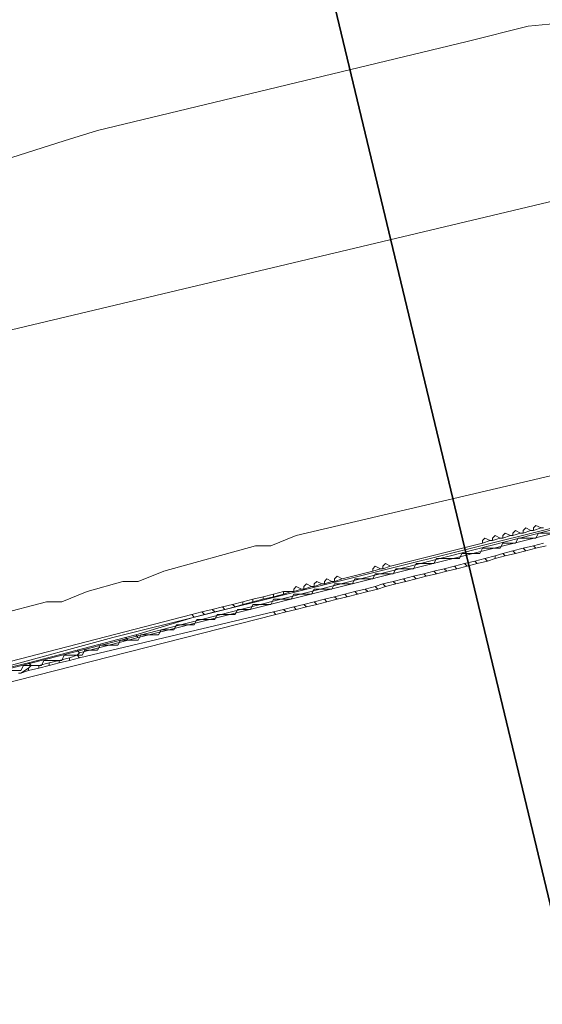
# Model space of a CAD drawing. Header units: metres. Extents: x 157984 to 159055, y 577129 to 578276.
# Tile 8 of 70: x 158130 to 158171, y 577515 to 577592. Entities that reach past the tile are written whole.
import ezdxf
from ezdxf.lldxf.tags import DXFTag

# ---------------------------------------------------------------- set-up
doc = ezdxf.new("R2010")
doc.units = ezdxf.units.M
for name, color, linetype, lineweight, true_color in [('B-OI-KL-BUISLEIDING GEVAARLIJKE INHOUD_GASUNIEOOST_0000541420_VECT_16O029485-G', 6, 'Continuous', 35, 0xff00ff), ('B-OI-KL-DATA_ALLIANDER TELECOM_0000792941_VECT_16O029485-G', 3, 'KL-DATA-N', 18, 0x00ff00), ('B-OI-KL-DATA_KPN_0000546663_VECT_16O029485-G', 3, 'KL-DATA-N', 18, 0x00ff00), ('B-OI-KL-DATA_LIANDER_0000574962_VECT_16O029485-G', 3, 'KL-DATA-N', 18, 0x00ff00), ('B-OI-KL-DATA_ZIGGO SERVICES_0000565862_VECT_16O029485-G', 3, 'KL-DATA-N', 18, 0x00ff00), ('B-OI-KL-ET_MS_LIANDER_0000574962_VECT_16O029485-G', 7, 'KL-MS-N', 18, 0xa50000)]:
    doc.layers.add(name, color=color, linetype=linetype, lineweight=lineweight, true_color=true_color)
doc.styles.get("Standard").update_dxf_attribs({"font": 'romans.shx'})
tags = doc.linetypes.add('KL-DATA-N', pattern='A,4,-1,[101,NLCS.SHX,S=0.5,R=0,X=0,Y=0],-1,4,-1,["D",Standard,S=1,R=0,X=-0.25,Y=-0.5],-1.5', length=12.5).pattern_tags.tags
tags[18] = DXFTag(74, 10)
tags = doc.linetypes.add('KL-MS-N', pattern='A,4,-1,[103,NLCS.SHX,S=0.75,R=0,X=0,Y=0],-1,4,-1,["M",Standard,S=1,R=0,X=0,Y=-0.5],-2', length=13).pattern_tags.tags
tags[18] = DXFTag(74, 10)

msp = doc.modelspace()

# ---------------------------------------------------------------- linework, layer by layer
at = {"layer": 'B-OI-KL-BUISLEIDING GEVAARLIJKE INHOUD_GASUNIEOOST_0000541420_VECT_16O029485-G', "flags": 128}
msp.add_lwpolyline([(158218.5, 577718.5), (158163.7, 577659.1), (158163.3, 577653.3), (158167.7, 577636.3), (158167.7, 577633.5), (158150.5, 577616.7), (158150.1, 577613.5), (158173.7, 577515.1)], dxfattribs=at)
at = {"layer": 'B-OI-KL-DATA_ALLIANDER TELECOM_0000792941_VECT_16O029485-G', "flags": 128}
for points in [[(158232.3, 577568.5), (158232.1, 577568.1), (158231.1, 577568.1), (158230.9, 577567.7), (158229.5, 577567.7), (158229.3, 577567.3), (158228.5, 577567.3), (158228.3, 577566.9), (158226.9, 577566.9), (158226.7, 577566.5), (158225.7, 577566.5), (158225.5, 577566.1), (158224.1, 577566.1), (158223.9, 577565.7), (158222.9, 577565.7), (158222.7, 577565.3), (158221.3, 577565.3), (158221.1, 577564.9), (158220.1, 577564.9), (158219.9, 577564.5), (158218.9, 577564.5), (158218.7, 577564.1), (158217.3, 577564.1), (158217.1, 577563.7), (158216.1, 577563.7), (158215.9, 577563.3), (158214.5, 577563.3), (158214.3, 577562.9), (158213.3, 577562.9), (158213.1, 577562.5), (158211.7, 577562.5), (158211.5, 577562.1), (158210.1, 577562.1), (158209.9, 577561.7), (158208.5, 577561.7), (158208.3, 577561.3), (158206.9, 577561.3), (158206.7, 577560.9), (158205.3, 577560.9), (158205.1, 577560.5), (158203.7, 577560.5), (158203.5, 577560.1), (158202.1, 577560.1), (158201.9, 577559.7), (158200.5, 577559.7), (158200.3, 577559.3), (158199.3, 577559.3), (158199.1, 577558.9), (158197.7, 577558.9), (158197.5, 577558.5), (158196.1, 577558.5), (158195.9, 577558.1), (158194.5, 577558.1), (158194.3, 577557.7), (158192.9, 577557.7), (158192.7, 577557.3), (158191.3, 577557.3), (158191.1, 577556.9), (158189.7, 577556.9), (158189.5, 577556.5), (158188.5, 577556.5), (158188.3, 577556.1), (158186.9, 577556.1), (158186.7, 577555.7), (158185.7, 577555.7), (158185.5, 577555.3), (158184.1, 577555.3), (158183.9, 577554.9), (158182.5, 577554.9), (158182.3, 577554.5), (158180.9, 577554.5), (158180.7, 577554.1), (158178.9, 577554.1), (158178.7, 577553.7), (158177.3, 577553.7), (158177.1, 577553.3), (158175.7, 577553.3), (158175.5, 577552.9), (158174.1, 577552.9), (158173.9, 577552.5), (158172.5, 577552.5), (158172.3, 577552.1), (158170.9, 577552.1), (158170.7, 577551.7), (158169.3, 577551.7), (158169.1, 577551.3), (158168.1, 577551.3), (158167.9, 577550.9), (158166.5, 577550.9), (158166.3, 577550.5), (158164.9, 577550.5), (158164.7, 577550.1), (158162.9, 577550.1), (158162.7, 577549.7), (158161.3, 577549.7), (158161.1, 577549.3), (158159.7, 577549.3), (158159.5, 577548.9), (158158.1, 577548.9), (158157.9, 577548.5), (158156.5, 577548.5), (158156.3, 577548.1), (158154.9, 577548.1), (158154.7, 577547.7), (158153.3, 577547.7), (158153.1, 577547.3), (158151.7, 577547.3), (158151.5, 577546.9), (158150.1, 577546.9), (158149.9, 577546.5), (158148.5, 577546.5), (158148.3, 577546.1), (158147.3, 577546.1), (158147.1, 577545.7), (158145.7, 577545.7), (158145.5, 577545.3), (158144.1, 577545.3), (158143.9, 577544.9), (158142.5, 577544.9), (158142.3, 577544.5), (158141.3, 577544.5), (158141.1, 577544.1), (158139.7, 577544.1), (158139.5, 577543.7), (158138.1, 577543.7), (158137.9, 577543.3), (158136.5, 577543.3), (158136.3, 577542.9), (158135.3, 577542.9), (158135.1, 577542.5), (158133.7, 577542.5), (158133.5, 577542.1), (158132.1, 577542.1), (158131.9, 577541.7), (158130.5, 577541.7), (158130.3, 577541.3), (158128.9, 577541.3), (158128.7, 577540.9), (158127.7, 577540.9), (158127.5, 577540.5), (158126.1, 577540.5), (158125.9, 577540.1), (158124.5, 577540.1), (158124.3, 577539.7), (158122.9, 577539.7), (158122.7, 577539.3), (158121.3, 577539.3), (158121.1, 577538.9), (158119.7, 577538.9), (158119.5, 577538.5), (158118.1, 577538.5), (158117.9, 577538.1), (158116.5, 577538.1), (158116.3, 577537.7), (158114.9, 577537.7), (158114.7, 577537.3), (158113.3, 577537.3), (158113.1, 577536.9), (158111.7, 577536.9), (158111.5, 577536.5), (158110.1, 577536.5), (158109.9, 577536.1), (158108.5, 577536.1), (158108.3, 577535.7), (158107.3, 577535.7), (158107.1, 577535.3), (158105.7, 577535.3), (158105.5, 577534.9), (158104.1, 577534.9), (158103.9, 577534.5), (158102.5, 577534.5), (158102.3, 577534.1), (158101.3, 577534.1), (158101.1, 577533.7), (158099.7, 577533.7), (158099.5, 577533.3), (158098.1, 577533.3), (158097.9, 577532.9), (158096.5, 577532.9), (158096.3, 577532.5), (158094.9, 577532.5), (158094.7, 577532.1), (158093.7, 577532.1), (158093.5, 577531.7), (158092.1, 577531.7), (158091.9, 577531.3), (158090.5, 577531.3), (158090.3, 577530.9), (158088.9, 577530.9), (158088.7, 577530.5), (158087.3, 577530.5), (158087.1, 577530.1), (158086.1, 577530.1), (158085.9, 577529.7), (158084.5, 577529.7), (158084.3, 577529.3), (158082.9, 577529.3), (158082.7, 577528.9), (158081.3, 577528.9), (158081.1, 577528.5), (158080.1, 577528.5), (158079.9, 577528.1), (158078.5, 577528.1), (158078.3, 577527.7), (158076.9, 577527.7), (158076.7, 577527.3), (158075.3, 577527.3), (158075.1, 577526.9), (158073.7, 577526.9), (158073.5, 577526.5), (158072.5, 577526.5), (158072.3, 577526.1), (158070.9, 577526.1), (158070.7, 577525.7), (158069.3, 577525.7), (158069.1, 577525.3), (158067.7, 577525.3), (158067.5, 577524.9), (158066.1, 577524.9), (158065.9, 577524.5), (158064.5, 577524.5), (158064.3, 577524.1), (158062.9, 577524.1), (158062.7, 577523.7), (158061.3, 577523.7), (158061.1, 577523.3), (158060.1, 577523.3), (158059.9, 577522.9), (158058.5, 577522.9), (158058.3, 577522.5), (158056.9, 577522.5), (158056.7, 577522.1), (158055.3, 577522.1), (158055.1, 577521.7), (158054.1, 577521.7), (158053.9, 577521.3), (158052.5, 577521.3), (158052.3, 577520.9), (158050.9, 577520.9), (158050.7, 577520.5), (158049.3, 577520.5), (158049.1, 577520.1), (158048.1, 577520.1), (158047.9, 577519.7), (158046.5, 577519.7), (158046.3, 577519.3), (158044.9, 577519.3), (158044.7, 577518.9), (158043.3, 577518.9), (158043.1, 577518.5), (158041.7, 577518.5), (158041.5, 577518.1), (158040.5, 577518.1), (158040.3, 577517.7), (158038.9, 577517.7), (158038.7, 577517.3), (158037.3, 577517.3), (158037.1, 577516.9), (158036.5, 577516.9), (158036.5, 577517.1)], [(158182.1, 577558.7), (158180.7, 577558.7), (158172.3, 577556.7), (158151.9, 577551.9), (158149.9, 577551.1), (158148.7, 577551.1), (158141.5, 577549.1), (158139.5, 577548.3), (158138.3, 577548.3), (158135.5, 577547.5), (158133.5, 577546.7), (158132.3, 577546.7), (158124.7, 577544.7), (158122.7, 577543.9), (158121.5, 577543.9), (158115.5, 577542.3), (158113.5, 577541.5), (158112.3, 577541.5), (158107.9, 577540.3), (158105.9, 577539.5), (158104.7, 577539.5), (158094.3, 577536.7), (158073.9, 577530.7), (158072.7, 577530.7), (158067.1, 577529.1), (158053.5, 577525.1), (158052.3, 577525.1), (158045.1, 577523.1), (158043.1, 577522.3), (158035.3, 577520.7)]]:
    msp.add_lwpolyline(points, dxfattribs=at)
at = {"layer": 'B-OI-KL-DATA_KPN_0000546663_VECT_16O029485-G', "flags": 128}
msp.add_lwpolyline([(158172.3, 577592.1), (158170.1, 577591.9), (158165.3, 577590.7), (158136.3, 577583.7), (158133.7, 577582.9), (158124.3, 577579.9), (158124.7, 577566.9), (158174.3, 577578.7)], dxfattribs=at)
at = {"layer": 'B-OI-KL-DATA_LIANDER_0000574962_VECT_16O029485-G', "flags": 128}
msp.add_lwpolyline([(158228.3, 577567.5), (158213.5, 577562.9), (158210.1, 577562.1), (158088.1, 577530.9), (158080.9, 577528.9), (158051.3, 577520.9), (158036.1, 577517.1), (158035.9, 577517.3)], dxfattribs=at)
at = {"layer": 'B-OI-KL-DATA_ZIGGO SERVICES_0000565862_VECT_16O029485-G', "flags": 128}
msp.add_lwpolyline([(158227.5, 577567.3), (158211.3, 577562.5), (158206.5, 577561.3), (158179.3, 577554.3), (158137.5, 577543.9), (158128.7, 577541.5), (158087.3, 577530.9), (158080.3, 577528.9), (158060.1, 577523.3), (158052.9, 577521.5), (158035.9, 577517.3)], dxfattribs=at)
at = {"layer": 'B-OI-KL-ET_MS_LIANDER_0000574962_VECT_16O029485-G', "flags": 128}
for points in [[(158184.1, 577555.1), (158139.5, 577543.9)], [(158170.3, 577552.3), (158169.9, 577552.5), (158169.7, 577552.3), (158169.7, 577552.1)], [(158171.1, 577552.5), (158170.7, 577552.7), (158170.5, 577552.5), (158170.5, 577552.3)], [(158171.1, 577552.5), (158170.5, 577552.3)], [(158171.1, 577552.5), (158171.3, 577552.5)], [(158167.1, 577551.5), (158166.7, 577551.7), (158166.5, 577551.5), (158166.5, 577551.3)], [(158167.9, 577551.7), (158167.5, 577551.9), (158167.3, 577551.7), (158167.3, 577551.5)], [(158167.9, 577551.7), (158167.3, 577551.5)], [(158167.9, 577551.7), (158168.1, 577551.7)], [(158168.7, 577551.9), (158168.3, 577552.1), (158168.1, 577551.9), (158168.1, 577551.7)], [(158168.7, 577551.9), (158168.1, 577551.7)], [(158168.7, 577551.9), (158168.9, 577551.9)], [(158169.5, 577552.1), (158169.1, 577552.3), (158168.9, 577552.1), (158168.9, 577551.9)], [(158169.5, 577552.1), (158168.9, 577551.9)], [(158169.5, 577552.1), (158169.7, 577552.1)], [(158170.3, 577552.3), (158169.7, 577552.1)], [(158170.3, 577552.3), (158170.5, 577552.3)], [(158166.5, 577551.3), (158159.3, 577549.5)], [(158167.1, 577551.5), (158166.5, 577551.3)], [(158167.1, 577551.5), (158167.3, 577551.5)], [(158169.7, 577550.9), (158168.9, 577550.7)], [(158170.5, 577551.1), (158169.7, 577550.9)], [(158169.7, 577550.9), (158169.9, 577550.7)], [(158170.7, 577550.9), (158169.9, 577550.7)], [(158171.3, 577551.3), (158170.5, 577551.1)], [(158170.5, 577551.1), (158170.7, 577550.9)], [(158171.5, 577551.1), (158170.7, 577550.9)], [(158166.7, 577550.1), (158165.9, 577549.9)], [(158167.5, 577550.3), (158166.7, 577550.1)], [(158166.7, 577550.1), (158166.9, 577549.9)], [(158167.5, 577550.1), (158166.9, 577549.9)], [(158168.1, 577550.5), (158167.5, 577550.3)], [(158167.5, 577550.3), (158167.5, 577550.1)], [(158168.3, 577550.3), (158167.5, 577550.1)], [(158168.9, 577550.7), (158168.1, 577550.5)], [(158168.1, 577550.5), (158168.3, 577550.3)], [(158169.1, 577550.5), (158168.3, 577550.3)], [(158168.9, 577550.7), (158169.1, 577550.5)], [(158169.9, 577550.7), (158169.1, 577550.5)], [(158158.5, 577549.3), (158158.1, 577549.5), (158157.9, 577549.3), (158157.9, 577549.1)], [(158158.5, 577549.3), (158157.9, 577549.1)], [(158158.5, 577549.3), (158158.7, 577549.3)], [(158159.3, 577549.5), (158158.9, 577549.7), (158158.7, 577549.5), (158158.7, 577549.3)], [(158159.3, 577549.5), (158158.7, 577549.3)], [(158163.5, 577549.3), (158162.7, 577549.1)], [(158164.3, 577549.5), (158163.5, 577549.3)], [(158163.5, 577549.3), (158163.7, 577549.1)], [(158164.5, 577549.3), (158163.7, 577549.1)], [(158165.1, 577549.7), (158164.3, 577549.5)], [(158164.3, 577549.5), (158164.5, 577549.3)], [(158165.3, 577549.5), (158164.5, 577549.3)], [(158165.9, 577549.9), (158165.1, 577549.7)], [(158165.1, 577549.7), (158165.3, 577549.5)], [(158166.1, 577549.7), (158165.3, 577549.5)], [(158165.9, 577549.9), (158166.1, 577549.7)], [(158166.9, 577549.9), (158166.1, 577549.7)], [(158154.7, 577548.3), (158154.3, 577548.5), (158154.1, 577548.3), (158154.1, 577548.1)], [(158155.5, 577548.5), (158155.1, 577548.7), (158154.9, 577548.5), (158154.9, 577548.3)], [(158155.5, 577548.5), (158154.9, 577548.3)], [(158157.9, 577549.1), (158155.5, 577548.5)], [(158160.3, 577548.5), (158159.5, 577548.3)], [(158161.1, 577548.7), (158160.3, 577548.5)], [(158160.3, 577548.5), (158160.5, 577548.3)], [(158161.3, 577548.5), (158160.5, 577548.3)], [(158161.9, 577548.9), (158161.1, 577548.7)], [(158161.1, 577548.7), (158161.3, 577548.5)], [(158162.1, 577548.7), (158161.3, 577548.5)], [(158162.7, 577549.1), (158161.9, 577548.9)], [(158161.9, 577548.9), (158162.1, 577548.7)], [(158162.9, 577548.9), (158162.1, 577548.7)], [(158162.7, 577549.1), (158162.9, 577548.9)], [(158163.7, 577549.1), (158162.9, 577548.9)], [(158152.3, 577547.7), (158151.9, 577547.9), (158151.7, 577547.7), (158151.7, 577547.5)], [(158153.1, 577547.9), (158152.7, 577548.1), (158152.5, 577547.9), (158152.5, 577547.7)], [(158153.1, 577547.9), (158152.5, 577547.7)], [(158153.1, 577547.9), (158153.3, 577547.9)], [(158153.9, 577548.1), (158153.5, 577548.3), (158153.3, 577548.1), (158153.3, 577547.9)], [(158153.9, 577548.1), (158153.3, 577547.9)], [(158153.9, 577548.1), (158154.1, 577548.1)], [(158154.7, 577548.3), (158154.1, 577548.1)], [(158154.7, 577548.3), (158154.9, 577548.3)], [(158158.1, 577547.9), (158157.3, 577547.7)], [(158158.7, 577548.1), (158158.1, 577547.9)], [(158158.1, 577547.9), (158158.3, 577547.7)], [(158158.9, 577547.9), (158158.3, 577547.7)], [(158159.5, 577548.3), (158158.7, 577548.1)], [(158158.7, 577548.1), (158158.9, 577547.9)], [(158159.7, 577548.1), (158158.9, 577547.9)], [(158159.5, 577548.3), (158159.7, 577548.1)], [(158160.5, 577548.3), (158159.7, 577548.1)], [(158149.3, 577547.1), (158148.5, 577546.9)], [(158150.1, 577547.3), (158149.3, 577547.1)], [(158149.3, 577547.1), (158149.3, 577546.9)], [(158150.1, 577547.1), (158149.3, 577546.9)], [(158150.9, 577547.5), (158150.1, 577547.3)], [(158150.1, 577547.3), (158150.1, 577547.1)], [(158150.9, 577547.3), (158150.1, 577547.1)], [(158150.9, 577547.5), (158151.5, 577547.5)], [(158150.9, 577547.5), (158150.9, 577547.3)], [(158151.5, 577547.5), (158150.9, 577547.3)], [(158151.5, 577547.5), (158151.7, 577547.5)], [(158152.3, 577547.7), (158151.7, 577547.5)], [(158152.3, 577547.7), (158152.5, 577547.7)], [(158154.9, 577547.1), (158154.1, 577546.9)], [(158155.7, 577547.3), (158154.9, 577547.1)], [(158154.9, 577547.1), (158155.1, 577546.9)], [(158155.9, 577547.1), (158155.1, 577546.9)], [(158156.5, 577547.5), (158155.7, 577547.3)], [(158155.7, 577547.3), (158155.9, 577547.1)], [(158156.7, 577547.3), (158155.9, 577547.1)], [(158157.3, 577547.7), (158156.5, 577547.5)], [(158156.5, 577547.5), (158156.7, 577547.3)], [(158157.5, 577547.5), (158156.7, 577547.3)], [(158157.3, 577547.7), (158157.5, 577547.5)], [(158158.3, 577547.7), (158157.5, 577547.5)], [(158146.1, 577546.3), (158145.3, 577546.1)], [(158146.9, 577546.5), (158146.1, 577546.3)], [(158146.1, 577546.3), (158146.3, 577546.1)], [(158147.1, 577546.3), (158146.3, 577546.1)], [(158147.7, 577546.7), (158146.9, 577546.5)], [(158146.9, 577546.5), (158147.1, 577546.3)], [(158147.7, 577546.5), (158147.1, 577546.3)], [(158148.5, 577546.9), (158147.7, 577546.7)], [(158147.7, 577546.7), (158147.7, 577546.5)], [(158148.5, 577546.7), (158147.7, 577546.5)], [(158148.5, 577546.9), (158148.5, 577546.7)], [(158149.3, 577546.9), (158148.5, 577546.7)], [(158151.7, 577546.3), (158150.9, 577546.1)], [(158152.5, 577546.5), (158151.7, 577546.3)], [(158151.7, 577546.3), (158151.9, 577546.1)], [(158152.7, 577546.3), (158151.9, 577546.1)], [(158153.3, 577546.7), (158152.5, 577546.5)], [(158152.5, 577546.5), (158152.7, 577546.3)], [(158153.5, 577546.5), (158152.7, 577546.3)], [(158154.1, 577546.9), (158153.3, 577546.7)], [(158153.3, 577546.7), (158153.5, 577546.5)], [(158154.3, 577546.7), (158153.5, 577546.5)], [(158154.1, 577546.9), (158154.3, 577546.7)], [(158155.1, 577546.9), (158154.3, 577546.7)], [(158150.3, 577545.7), (158095.3, 577531.7)], [(158143.7, 577545.7), (158118.9, 577539.3)], [(158150.1, 577545.9), (158134.9, 577542.3)], [(158143.9, 577545.5), (158139.3, 577544.1)], [(158144.5, 577545.9), (158143.7, 577545.7)], [(158143.7, 577545.7), (158143.9, 577545.5)], [(158144.7, 577545.7), (158143.9, 577545.5)], [(158145.3, 577546.1), (158144.5, 577545.9)], [(158144.5, 577545.9), (158144.7, 577545.7)], [(158145.5, 577545.9), (158144.7, 577545.7)], [(158145.3, 577546.1), (158145.5, 577545.9)], [(158146.3, 577546.1), (158145.5, 577545.9)], [(158150.9, 577546.1), (158150.1, 577545.9)], [(158150.1, 577545.9), (158150.3, 577545.7)], [(158151.1, 577545.9), (158150.3, 577545.7)], [(158150.9, 577546.1), (158151.1, 577545.9)], [(158151.9, 577546.1), (158151.1, 577545.9)], [(158138.5, 577543.9), (158134.7, 577542.9)], [(158139.3, 577544.1), (158138.5, 577543.9)], [(158138.5, 577543.9), (158138.7, 577543.7)], [(158139.5, 577543.9), (158138.7, 577543.7)], [(158139.3, 577544.1), (158139.5, 577543.9)], [(158138.7, 577543.7), (158134.9, 577542.7)], [(158134.7, 577542.9), (158130.9, 577541.9)], [(158134.7, 577542.5), (158134.1, 577542.3)], [(158134.7, 577542.9), (158134.9, 577542.7)], [(158134.9, 577542.7), (158134.7, 577542.5)], [(158134.7, 577542.5), (158134.9, 577542.3)], [(158130.9, 577541.9), (158119.1, 577539.1)], [(158130.9, 577541.9), (158131.1, 577541.7)], [(158131.1, 577541.7), (158130.9, 577541.5)], [(158131.1, 577541.7), (158131.7, 577541.7)], [(158132.5, 577541.9), (158131.7, 577541.7)], [(158131.7, 577541.7), (158131.7, 577541.5)], [(158132.5, 577541.7), (158131.7, 577541.5)], [(158133.3, 577542.1), (158132.5, 577541.9)], [(158132.5, 577541.9), (158132.5, 577541.7)], [(158133.3, 577541.9), (158132.5, 577541.7)], [(158134.1, 577542.3), (158133.3, 577542.1)], [(158133.3, 577542.1), (158133.3, 577541.9)], [(158134.1, 577542.1), (158133.3, 577541.9)], [(158134.1, 577542.3), (158134.1, 577542.1)], [(158134.9, 577542.3), (158134.1, 577542.1)], [(158130.1, 577541.1), (158130.3, 577541.1)], [(158130.9, 577541.5), (158130.3, 577541.1)], [(158130.9, 577541.3), (158130.3, 577541.1)], [(158130.9, 577541.5), (158130.9, 577541.3)], [(158131.7, 577541.5), (158130.9, 577541.3)]]:
    msp.add_lwpolyline(points, dxfattribs=at)

doc.saveas('drawing.dxf')
